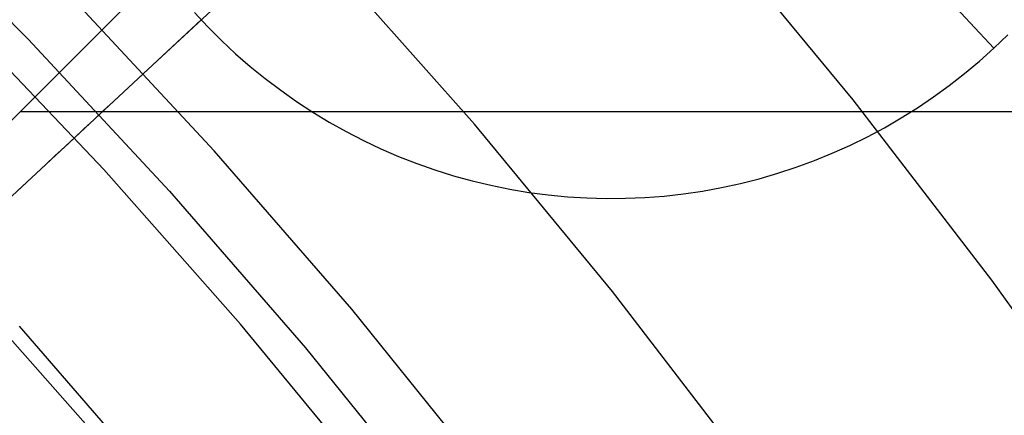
# Model space of a CAD drawing. Header units: millimetres. Extents: x 8929 to 10091, y -2708 to -1691.
# Tile 148 of 196: x 9537.34 to 9543.57, y -2034.09 to -2031.59. Entities that reach past the tile are written whole.
import ezdxf

# ---------------------------------------------------------------- set-up
doc = ezdxf.new("R2010")
doc.units = ezdxf.units.MM
for name, color, linetype in [('COLOR EXT', 7, 'Continuous'), ('luz', 7, 'Continuous'), ('PLASTICO NEGRO', 7, 'Continuous')]:
    doc.layers.add(name, color=color, linetype=linetype)

msp = doc.modelspace()

# ---------------------------------------------------------------- linework, layer by layer
at = {"layer": 'COLOR EXT', "color": 30, "true_color": 0xff8d00}
for p, q in [((9562.2971, -2007.2139, 21.6035), (9535.4261, -2034.0848, 21.6035)), ((9535.4261, -2034.0848, 25.6035), (9562.2971, -2007.2139, 25.6035)), ((9562.2971, -2007.2139, 23.6035), (9535.4261, -2034.0848, 23.6035)), ((9537.3436, -2032.1673, 21.6035), (9578.2066, -2032.1673, 21.6035))]:
    msp.add_line(p, q, dxfattribs=at)
at = {"layer": 'luz', "color": 7, "true_color": 0xffffff}
for p, q in [((9542.6152, -2032.0919, -23.839), (9541.6973, -2030.9808, -23.839)), ((9540.2178, -2032.2466, -22.7759), (9539.3067, -2031.2182, -22.7759)), ((9537.8718, -2032.5343, -21.7129), (9536.9721, -2031.5867, -21.7129)), ((9543.4942, -2033.2339, -23.839), (9542.6152, -2032.0919, -23.839)), ((9541.0929, -2033.3059, -22.7759), (9540.2178, -2032.2466, -22.7759)), ((9538.7383, -2033.5124, -21.7129), (9537.8718, -2032.5343, -21.7129)), ((9544.3332, -2034.4057, -23.839), (9543.4942, -2033.2339, -23.839)), ((9537.0222, -2033.3136, -22.0204), (9537.8623, -2034.2619, -22.0204)), ((9541.9309, -2034.3947, -22.7759), (9541.0929, -2033.3059, -22.7759)), ((9539.5706, -2034.5199, -21.7129), (9538.7383, -2033.5124, -21.7129))]:
    msp.add_line(p, q, dxfattribs=at)
at = {"layer": 'PLASTICO NEGRO', "color": 254, "true_color": 0xcad1ee}
for p, q in [((9538.123, -2031.9256, 35.4035), (9539.4403, -2030.6997, 35.4035)), ((9536.4649, -2030.7769, 33.9035), (9537.3929, -2031.7075, 33.9035)), ((9543.5059, -2031.7655, 33.9035), (9542.6203, -2030.8139, 35.2035)), ((9538.571, -2032.4153, 35.4035), (9537.6667, -2031.4437, 35.4035)), ((9537.8447, -2032.1846, 33.9035), (9538.4887, -2031.5853, 33.9035)), ((9538.4473, -2031.5401, 33.9035), (9538.5308, -2031.6298, 33.9035)), ((9538.5308, -2031.6298, 33.9035), (9538.6174, -2031.7166, 33.9035)), ((9537.3929, -2031.7075, 33.9035), (9538.2882, -2032.6695, 33.9035)), ((9538.6174, -2031.7166, 33.9035), (9538.7068, -2031.8003, 33.9035)), ((9543.5942, -2031.6805, 33.9035), (9543.5059, -2031.7655, 33.9035)), ((9543.4148, -2031.8474, 33.9035), (9543.5059, -2031.7655, 33.9035)), ((9538.7068, -2031.8003, 33.9035), (9538.7992, -2031.8809, 33.9035)), ((9543.3209, -2031.9262, 33.9035), (9543.4148, -2031.8474, 33.9035)), ((9538.7992, -2031.8809, 33.9035), (9538.8942, -2031.9583, 33.9035)), ((9538.123, -2031.9256, 35.4035), (9538.0597, -2031.9845, 35.402)), ((9538.8942, -2031.9583, 33.9035), (9538.9919, -2032.0323, 33.9035)), ((9543.2243, -2032.0016, 33.9035), (9543.3209, -2031.9262, 33.9035)), ((9538.0597, -2031.9845, 35.402), (9537.9965, -2032.0434, 35.3975)), ((9538.9919, -2032.0323, 33.9035), (9539.092, -2032.1029, 33.9035)), ((9543.1252, -2032.0737, 33.9035), (9543.2243, -2032.0016, 33.9035)), ((9537.9965, -2032.0434, 35.3975), (9537.9334, -2032.1021, 35.3901)), ((9543.0236, -2032.1423, 33.9035), (9543.1252, -2032.0737, 33.9035)), ((9537.8705, -2032.1606, 35.3796), (9537.808, -2032.2188, 35.3662)), ((9537.9334, -2032.1021, 35.3901), (9537.8705, -2032.1606, 35.3796)), ((9539.092, -2032.1029, 33.9035), (9539.1945, -2032.1701, 33.9035)), ((9542.9198, -2032.2074, 33.9035), (9543.0236, -2032.1423, 33.9035)), ((9535.0706, -2034.7664, 30.535), (9537.8447, -2032.1846, 33.9035)), ((9537.808, -2032.2188, 35.3662), (9537.7458, -2032.2767, 35.3498)), ((9539.1945, -2032.1701, 33.9035), (9539.2993, -2032.2336, 33.9035)), ((9542.8137, -2032.2688, 33.9035), (9542.9198, -2032.2074, 33.9035)), ((9537.7458, -2032.2767, 35.3498), (9537.6841, -2032.3341, 35.3305)), ((9539.2993, -2032.2336, 33.9035), (9539.4062, -2032.2935, 33.9035)), ((9542.7056, -2032.3265, 33.9035), (9542.8137, -2032.2688, 33.9035)), ((9537.6841, -2032.3341, 35.3305), (9537.6229, -2032.3911, 35.3083)), ((9539.4062, -2032.2935, 33.9035), (9539.5152, -2032.3497, 33.9035)), ((9542.5956, -2032.3805, 33.9035), (9542.7056, -2032.3265, 33.9035)), ((9537.6229, -2032.3911, 35.3083), (9537.5623, -2032.4475, 35.2833)), ((9539.5152, -2032.3497, 33.9035), (9539.626, -2032.402, 33.9035)), ((9539.626, -2032.402, 33.9035), (9539.7385, -2032.4505, 33.9035)), ((9542.4838, -2032.4306, 33.9035), (9542.5956, -2032.3805, 33.9035)), ((9537.5623, -2032.4475, 35.2833), (9537.5023, -2032.5032, 35.2553)), ((9539.4412, -2033.4176, 35.4035), (9538.571, -2032.4153, 35.4035)), ((9539.7385, -2032.4505, 33.9035), (9539.8527, -2032.4952, 33.9035)), ((9542.3703, -2032.4769, 33.9035), (9542.4838, -2032.4306, 33.9035)), ((9537.5023, -2032.5032, 35.2553), (9537.4432, -2032.5583, 35.2246)), ((9539.8527, -2032.4952, 33.9035), (9539.9683, -2032.5358, 33.9035)), ((9542.1389, -2032.5575, 33.9035), (9542.2553, -2032.5192, 33.9035)), ((9542.2553, -2032.5192, 33.9035), (9542.3703, -2032.4769, 33.9035)), ((9537.4432, -2032.5583, 35.2246), (9537.3848, -2032.6127, 35.1911)), ((9539.9683, -2032.5358, 33.9035), (9540.0852, -2032.5724, 33.9035)), ((9540.0852, -2032.5724, 33.9035), (9540.2034, -2032.605, 33.9035)), ((9541.9024, -2032.622, 33.9035), (9542.0212, -2032.5918, 33.9035)), ((9542.0212, -2032.5918, 33.9035), (9542.1389, -2032.5575, 33.9035)), ((9537.3848, -2032.6127, 35.1911), (9537.3273, -2032.6662, 35.1548)), ((9540.2034, -2032.605, 33.9035), (9540.3226, -2032.6334, 33.9035)), ((9540.3226, -2032.6334, 33.9035), (9540.4427, -2032.6578, 33.9035)), ((9540.4427, -2032.6578, 33.9035), (9540.5636, -2032.6779, 33.9035)), ((9541.6621, -2032.67, 33.9035), (9541.7827, -2032.6481, 33.9035)), ((9541.7827, -2032.6481, 33.9035), (9541.9024, -2032.622, 33.9035)), ((9538.2882, -2032.6695, 33.9035), (9539.1498, -2033.6619, 33.9035)), ((9540.5636, -2032.6779, 33.9035), (9540.6851, -2032.6939, 33.9035)), ((9540.6851, -2032.6939, 33.9035), (9540.807, -2032.7057, 33.9035)), ((9540.807, -2032.7057, 33.9035), (9540.9294, -2032.7133, 33.9035)), ((9540.9294, -2032.7133, 33.9035), (9541.0519, -2032.7166, 33.9035)), ((9541.0519, -2032.7166, 33.9035), (9541.1744, -2032.7157, 33.9035)), ((9541.1744, -2032.7157, 33.9035), (9541.2969, -2032.7106, 33.9035)), ((9541.2969, -2032.7106, 33.9035), (9541.419, -2032.7013, 33.9035)), ((9541.419, -2032.7013, 33.9035), (9541.5408, -2032.6877, 33.9035)), ((9541.5408, -2032.6877, 33.9035), (9541.6621, -2032.67, 33.9035)), ((9540.2763, -2034.4494, 35.4035), (9539.4412, -2033.4176, 35.4035)), ((9537.3358, -2033.5257, 34.772), (9538.1684, -2034.4847, 34.772)), ((9539.1498, -2033.6619, 33.9035), (9539.9767, -2034.6835, 33.9035))]:
    msp.add_line(p, q, dxfattribs=at)

doc.saveas('drawing.dxf')
